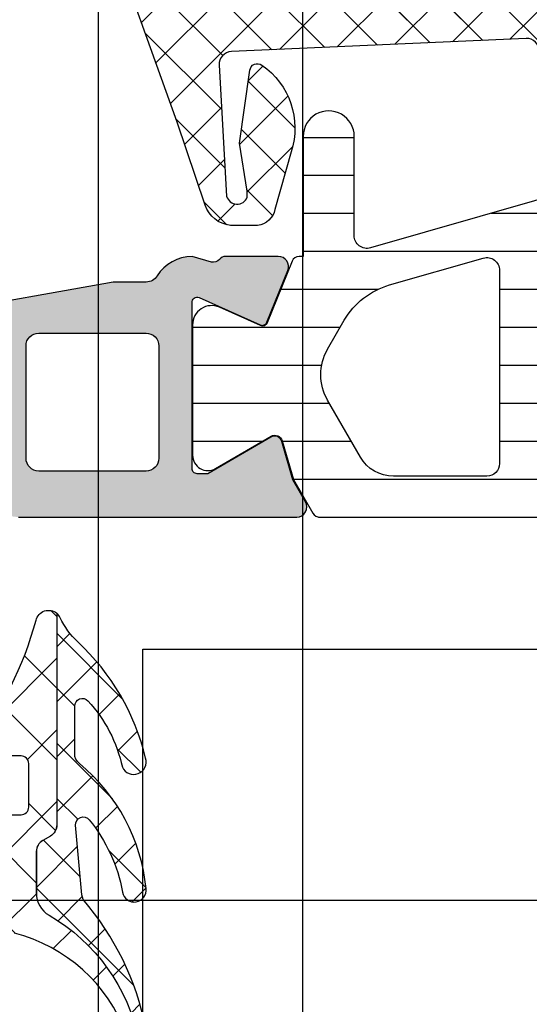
# Model space of a CAD drawing. Header units: millimetres. Extents: x 373037 to 682063, y 76092 to 274210.
# Tile 137 of 256: x 655061 to 655081, y 260763 to 260801. Entities that reach past the tile are written whole.
import ezdxf

# ---------------------------------------------------------------- set-up
doc = ezdxf.new("R2010")
doc.units = ezdxf.units.MM
doc.header["$LTSCALE"] = 100
doc.layers.add('PUDORYS', color=253, linetype='CONTINUOUS')

msp = doc.modelspace()

# ---------------------------------------------------------------- hatches: boundary and pattern name
at = {"layer": 'PUDORYS', "true_color": 0x939598}
h = msp.add_hatch(dxfattribs=at)
h.set_pattern_fill('ANSI37', color=252, scale=0.48, angle=-1.272221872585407e-14, style=0)
h.set_pattern_definition([(44.99999999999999, (655073.820155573, 260811.6649927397), (-1.077630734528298, 1.077630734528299), []), (135, (655073.820155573, 260811.6649927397), (-1.077630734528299, -1.077630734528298), [])])
edge = h.paths.add_edge_path(flags=16)
edge.add_line((655070.418878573, 260812.3292867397), (655070.518622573, 260813.7221407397))
edge.add_arc((655069.9201556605, 260813.7649982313), 0.5999995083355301, 355.9039194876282, 450.0000083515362)
edge.add_arc((655069.9201554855, 260813.7649982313), 0.5999995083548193, 89.99999164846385, 184.0960805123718)
edge.add_line((655069.321688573, 260813.7221407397), (655069.421432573, 260812.3292867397))
edge.add_arc((655069.9201555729, 260812.3650012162), 0.5000001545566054, 184.0960644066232, 355.9039355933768)
edge = h.paths.add_edge_path(flags=16)
edge.add_arc((655068.3201589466, 260809.1649931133), 0.4999996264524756, 359.9999571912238, 450.0000428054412)
edge.add_line((655068.320158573, 260809.6649927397), (655064.726473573, 260809.6649927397))
edge.add_arc((655064.726473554, 260809.1649924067), 0.5000003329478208, 89.9999978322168, 203.2180265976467)
edge.add_line((655064.266967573, 260808.9678767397), (655066.982845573, 260802.6367747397))
edge.add_arc((655067.4423509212, 260802.8338906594), 0.4999998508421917, 203.2180817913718, 272.5001106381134)
edge.add_line((655067.464161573, 260802.3343667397), (655068.3419685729, 260802.3726927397))
edge.add_arc((655068.3201590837, 260802.8722163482), 0.4999994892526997, 272.4999791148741, 360.0000448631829)
edge.add_line((655068.820158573, 260802.8722167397), (655068.820158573, 260809.1649927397))
edge = h.paths.add_edge_path(flags=16)
edge.add_line((655093.874077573, 260803.7568307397), (655098.022747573, 260812.6536837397))
edge.add_arc((655097.5695938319, 260812.8649928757), 0.4999998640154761, 334.9999920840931, 450.0000296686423)
edge.add_line((655097.569593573, 260813.3649927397), (655088.220158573, 260813.3649927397))
edge.add_arc((655088.2201581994, 260812.8649931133), 0.4999996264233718, 89.99995719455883, 180.0000428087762)
edge.add_line((655087.720158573, 260812.8649927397), (655087.720158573, 260803.7410697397))
edge.add_arc((655088.2201586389, 260803.7410699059), 0.5000000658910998, 180.000019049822, 272.5000272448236)
edge.add_line((655088.241968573, 260803.2415457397), (655093.442732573, 260803.4686157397))
edge.add_arc((655093.4209228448, 260803.9681411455), 0.5000012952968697, 272.4999974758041, 334.9999080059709)
edge = h.paths.add_edge_path(flags=16)
edge.add_arc((655085.0201589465, 260812.8649931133), 0.4999996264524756, 359.9999571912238, 450.0000428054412)
edge.add_line((655085.020158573, 260813.3649927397), (655077.8201585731, 260813.3649927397))
edge.add_arc((655077.8201581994, 260812.8649931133), 0.4999996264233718, 89.99995719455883, 180.0000428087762)
edge.add_line((655077.320158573, 260812.8649927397), (655077.320158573, 260811.6649927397))
edge.add_arc((655075.3201600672, 260811.6649912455), 1.999998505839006, -90.0000428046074, 4.2805441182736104e-05, ccw=False)
edge.add_line((655075.320158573, 260809.6649927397), (655071.520158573, 260809.6649927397))
edge.add_arc((655071.5201581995, 260809.1649931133), 0.4999996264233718, 89.99995719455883, 180.0000428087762)
edge.add_line((655071.020158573, 260809.1649927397), (655071.020158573, 260803.0119317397))
edge.add_arc((655071.520158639, 260803.011931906), 0.5000000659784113, 180.000019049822, 272.5000272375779)
edge.add_line((655071.541968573, 260802.5124077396), (655077.041968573, 260802.7525427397))
edge.add_arc((655077.0201590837, 260803.2520663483), 0.4999994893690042, 272.4999791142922, 360.0000448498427)
edge.add_line((655077.520158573, 260803.2520667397), (655077.520158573, 260808.5649927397))
edge.add_arc((655078.620158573, 260808.5649927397), 1.100000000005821, 0, 180, ccw=False)
edge.add_line((655079.720158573, 260808.5649927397), (655079.720158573, 260803.3917817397))
edge.add_arc((655080.2201586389, 260803.3917819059), 0.5000000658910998, 180.000019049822, 272.5000272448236)
edge.add_line((655080.241968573, 260802.8922577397), (655085.041968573, 260803.1018307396))
edge.add_arc((655085.0201590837, 260803.6013543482), 0.4999994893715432, 272.499979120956, 360.0000448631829)
edge.add_line((655085.520158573, 260803.6013547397), (655085.520158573, 260812.8649927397))
edge = h.paths.add_edge_path()
edge.add_line((655100.233211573, 260811.4785357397), (655096.135362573, 260802.6906697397))
edge.add_ellipse((655093.4164372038, 260803.9585272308), major_axis=(-3.00000296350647, 0), ratio=1, start_angle=92.50005883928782, end_angle=154.9999693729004, ccw=False)
edge.add_line((655093.547298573, 260800.9613797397), (655092.8983485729, 260800.9330457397))
edge.add_ellipse((655092.9201580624, 260800.4335221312), major_axis=(-0.4999994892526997, 0), ratio=1, start_angle=-87.5000208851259, end_angle=4.486318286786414e-05)
edge.add_line((655092.420158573, 260800.4335217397), (655092.420158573, 260799.4649927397))
edge.add_ellipse((655092.3201586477, 260799.464992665), major_axis=(-0.0999999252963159, 0), ratio=1, start_angle=89.99995719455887, end_angle=180.0000428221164, ccw=False)
edge.add_line((655092.320158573, 260799.3649927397), (655091.720158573, 260799.3649927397))
edge.add_ellipse((655091.7201584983, 260799.464992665), major_axis=(-0.09999992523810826, 0), ratio=1, start_angle=-4.2822116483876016e-05, end_angle=90.00004282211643, ccw=False)
edge.add_line((655091.6201585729, 260799.4649927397), (655091.6201585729, 260800.3680307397))
edge.add_ellipse((655091.120158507, 260800.3680305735), major_axis=(-0.5000000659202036, 0), ratio=1, start_angle=180.000019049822, end_angle=272.5000272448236)
edge.add_line((655091.098348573, 260800.8675547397), (655082.198054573, 260800.4737167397))
edge.add_ellipse((655082.2201586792, 260799.9742054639), major_axis=(-0.500000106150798, 0), ratio=1, start_angle=-87.46623077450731, end_angle=8.298944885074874e-05)
edge.add_line((655081.720158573, 260799.9742047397), (655081.720158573, 260799.3649927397))
edge.add_ellipse((655081.6201586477, 260799.364992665), major_axis=(-0.09999992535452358, 0), ratio=1, start_angle=89.99995721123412, end_angle=180.0000428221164, ccw=False)
edge.add_line((655081.6201585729, 260799.2649927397), (655081.0201585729, 260799.2649927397))
edge.add_ellipse((655081.0201584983, 260799.364992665), major_axis=(-0.09999992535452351, 0), ratio=1, start_angle=-4.28221164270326e-05, end_angle=90.00004277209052, ccw=False)
edge.add_line((655080.920158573, 260799.3649927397), (655080.920158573, 260799.8945547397))
edge.add_ellipse((655080.4201580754, 260799.8945550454), major_axis=(-0.500000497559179, 0), ratio=1, start_angle=179.9999649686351, end_angle=272.5336979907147)
edge.add_line((655080.398054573, 260800.3940667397), (655068.857829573, 260799.8834107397))
edge.add_ellipse((655068.8796391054, 260799.383886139), major_axis=(-0.5000004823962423, 0), ratio=1, start_angle=-87.50002091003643, end_angle=3.217057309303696)
edge.add_line((655068.380426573, 260799.3558267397), (655068.668989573, 260794.2220837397))
edge.add_ellipse((655069.0794075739, 260794.3376391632), major_axis=(-0.4263754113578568, 0), ratio=1, start_angle=15.72485447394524, end_angle=159.2410276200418)
edge.add_line((655069.478102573, 260794.1865157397), (655069.476862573, 260794.4191187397))
edge.add_line((655069.4768625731, 260794.4191187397), (655069.178724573, 260796.3016977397))
edge.add_line((655069.178724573, 260796.3016977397), (655069.579150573, 260799.1509827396))
edge.add_ellipse((655069.876231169, 260799.109232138), major_axis=(-0.2999999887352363, 0), ratio=1, start_angle=235.4022536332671, end_angle=352.00025595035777, ccw=False)
edge.add_ellipse((655068.3431177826, 260796.8866610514), major_axis=(-3.000047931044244, 0), ratio=1, start_angle=161.9915754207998, end_angle=235.40235871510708, ccw=False)
edge.add_line((655071.196196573, 260795.9591757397), (655070.562620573, 260793.7042847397))
edge.add_ellipse((655069.787408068, 260793.8652142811), major_axis=(-0.791740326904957, 0), ratio=1, start_angle=96.79834625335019, end_angle=168.2723102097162, ccw=False)
edge.add_line((655069.881130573, 260793.0790407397), (655068.822920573, 260793.0778197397))
edge.add_ellipse((655068.9520448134, 260794.2569059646), major_axis=(-1.186135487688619, 0), ratio=1, start_angle=18.655576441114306, end_angle=83.75032184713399, ccw=False)
edge.add_line((655067.828230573, 260793.8774867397), (655066.733897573, 260797.1188267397))
edge.add_line((655066.733897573, 260797.1188267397), (655063.844119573, 260805.1686217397))
edge.add_line((655063.844119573, 260805.1686217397), (655059.511310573, 260815.0664987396))
edge.add_ellipse((655059.9703195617, 260815.2647688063), major_axis=(-0.5000002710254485, 0), ratio=1, start_angle=-89.93342362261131, end_angle=23.362049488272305, ccw=False)
edge.add_line((655059.969738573, 260815.7647687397), (655060.5164395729, 260815.7654037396))
edge.add_ellipse((655060.5170198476, 260815.2654036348), major_axis=(-0.5000004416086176, 0), ratio=1, start_angle=203.9208245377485, end_angle=270.06649452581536, ccw=False)
edge.add_line((655060.974073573, 260815.4681407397), (655062.375829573, 260812.2641377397))
edge.add_ellipse((655063.2919706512, 260812.6649920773), major_axis=(-0.9999993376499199, 0), ratio=1, start_angle=23.63161472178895, end_angle=90.0000528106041)
edge.add_line((655063.291971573, 260811.6649927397), (655068.519913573, 260811.6649927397))
edge.add_line((655068.519913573, 260811.6649927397), (655068.5199225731, 260813.4644717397))
edge.add_line((655068.519922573, 260813.4644717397), (655068.005121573, 260813.6024137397))
edge.add_ellipse((655068.1198868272, 260813.8795677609), major_axis=(-0.2999756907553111, 0), ratio=1, start_angle=-22.50356669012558, end_angle=67.50629974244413, ccw=False)
edge.add_line((655067.842752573, 260813.9943807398), (655068.691919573, 260815.2645077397))
edge.add_ellipse((655069.5577837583, 260814.76478697), major_axis=(-0.9997207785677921, 0), ratio=1, start_angle=269.9923881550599, end_angle=330.00923930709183, ccw=False)
edge.add_line((655069.557916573, 260815.7645077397), (655070.282277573, 260815.7644767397))
edge.add_ellipse((655070.2820695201, 260814.7647389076), major_axis=(-0.9997378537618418, 0), ratio=1, start_angle=209.9913249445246, end_angle=269.98807632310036, ccw=False)
edge.add_line((655071.147943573, 260815.2644767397), (655071.997110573, 260813.9943807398))
edge.add_ellipse((655071.7199630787, 260813.8795688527), major_axis=(-0.2999875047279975, 0), ratio=1, start_angle=112.49860381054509, end_angle=202.5024061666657, ccw=False)
edge.add_line((655071.834756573, 260813.6024137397), (655071.319940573, 260813.4644417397))
edge.add_line((655071.319940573, 260813.4644417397), (655071.319932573, 260811.6649927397))
edge.add_line((655071.319932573, 260811.6649927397), (655074.5201595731, 260811.6649927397))
edge.add_ellipse((655074.520159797, 260811.9649925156), major_axis=(-0.2999997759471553, 0), ratio=1, start_angle=89.99995720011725, end_angle=180.0000427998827)
edge.add_line((655074.820159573, 260811.9649927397), (655074.820159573, 260815.2649887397))
edge.add_ellipse((655075.3201591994, 260815.2649891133), major_axis=(-0.4999996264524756, 0), ratio=1, start_angle=-90.00004280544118, end_angle=4.280877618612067e-05, ccw=False)
edge.add_line((655075.320159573, 260815.7649887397), (655102.2177815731, 260815.7649887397))
edge.add_line((655102.2177815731, 260815.7649887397), (655103.112899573, 260814.2145967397))
edge.add_ellipse((655102.6798870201, 260813.9645966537), major_axis=(-0.4999999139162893, 0), ratio=1, start_angle=90.00006334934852, end_angle=210.0000170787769, ccw=False)
edge.add_line((655102.679887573, 260813.4645967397), (655102.679887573, 260811.7672257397))
edge.add_line((655102.679887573, 260811.7672257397), (655100.686365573, 260811.7672257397))
edge.add_ellipse((655100.6863652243, 260811.2672254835), major_axis=(-0.5000002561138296, 0), ratio=1, start_angle=269.9999600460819, end_angle=334.9998714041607)
h = msp.add_hatch(dxfattribs=at)
h.set_pattern_fill('ANSI37', color=252, scale=0.48, angle=-1.272221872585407e-14, style=0)
h.set_pattern_definition([(44.99999999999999, (655073.820155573, 260811.6649925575), (-1.077630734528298, 1.077630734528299), []), (135, (655073.820155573, 260811.6649925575), (-1.077630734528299, -1.077630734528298), [])])
edge = h.paths.add_edge_path(flags=16)
edge.add_line((655070.418878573, 260812.3292865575), (655070.518622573, 260813.7221405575))
edge.add_arc((655069.9201556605, 260813.7649980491), 0.5999995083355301, 355.9039194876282, 450.0000083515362)
edge.add_arc((655069.9201554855, 260813.7649980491), 0.5999995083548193, 89.99999164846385, 184.0960805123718)
edge.add_line((655069.321688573, 260813.7221405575), (655069.421432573, 260812.3292865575))
edge.add_arc((655069.9201555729, 260812.365001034), 0.5000001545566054, 184.0960644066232, 355.9039355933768)
edge = h.paths.add_edge_path(flags=16)
edge.add_arc((655068.3201589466, 260809.1649929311), 0.4999996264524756, 359.9999571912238, 450.0000428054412)
edge.add_line((655068.320158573, 260809.6649925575), (655064.726473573, 260809.6649925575))
edge.add_arc((655064.726473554, 260809.1649922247), 0.5000003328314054, 89.9999978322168, 203.2180266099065)
edge.add_line((655064.266967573, 260808.9678765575), (655066.982845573, 260802.6367745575))
edge.add_arc((655067.4423509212, 260802.8338904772), 0.4999998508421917, 203.2180817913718, 272.5001106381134)
edge.add_line((655067.464161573, 260802.3343665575), (655068.3419685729, 260802.3726925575))
edge.add_arc((655068.3201590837, 260802.8722161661), 0.4999994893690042, 272.4999791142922, 360.0000448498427)
edge.add_line((655068.820158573, 260802.8722165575), (655068.820158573, 260809.1649925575))
edge = h.paths.add_edge_path(flags=16)
edge.add_line((655093.874077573, 260803.7568305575), (655098.022747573, 260812.6536835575))
edge.add_arc((655097.5695938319, 260812.8649926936), 0.4999998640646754, 334.9999920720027, 450.0000296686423)
edge.add_line((655097.569593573, 260813.3649925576), (655088.220158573, 260813.3649925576))
edge.add_arc((655088.2201581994, 260812.8649929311), 0.4999996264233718, 89.99995719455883, 180.0000428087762)
edge.add_line((655087.720158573, 260812.8649925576), (655087.720158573, 260803.7410695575))
edge.add_arc((655088.2201586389, 260803.7410697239), 0.5000000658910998, 180.0000190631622, 272.5000272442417)
edge.add_line((655088.241968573, 260803.2415455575), (655093.442732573, 260803.4686155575))
edge.add_arc((655093.4209228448, 260803.9681409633), 0.5000012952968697, 272.4999974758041, 334.9999080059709)
edge = h.paths.add_edge_path(flags=16)
edge.add_arc((655085.0201589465, 260812.8649929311), 0.4999996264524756, 359.9999571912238, 450.0000428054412)
edge.add_line((655085.020158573, 260813.3649925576), (655077.8201585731, 260813.3649925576))
edge.add_arc((655077.8201581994, 260812.8649929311), 0.4999996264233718, 89.99995719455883, 180.0000428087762)
edge.add_line((655077.320158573, 260812.8649925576), (655077.320158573, 260811.6649925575))
edge.add_arc((655075.3201600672, 260811.6649910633), 1.999998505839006, -90.0000428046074, 4.2805441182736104e-05, ccw=False)
edge.add_line((655075.320158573, 260809.6649925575), (655071.520158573, 260809.6649925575))
edge.add_arc((655071.5201581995, 260809.1649929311), 0.4999996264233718, 89.99995719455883, 180.0000428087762)
edge.add_line((655071.020158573, 260809.1649925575), (655071.020158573, 260803.0119315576))
edge.add_arc((655071.520158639, 260803.0119317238), 0.5000000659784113, 180.000019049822, 272.5000272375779)
edge.add_line((655071.541968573, 260802.5124075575), (655077.041968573, 260802.7525425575))
edge.add_arc((655077.0201590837, 260803.252066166), 0.4999994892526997, 272.4999791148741, 360.0000448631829)
edge.add_line((655077.520158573, 260803.2520665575), (655077.520158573, 260808.5649925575))
edge.add_arc((655078.620158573, 260808.5649925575), 1.100000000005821, 0, 180, ccw=False)
edge.add_line((655079.720158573, 260808.5649925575), (655079.720158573, 260803.3917815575))
edge.add_arc((655080.2201586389, 260803.3917817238), 0.5000000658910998, 180.0000190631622, 272.5000272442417)
edge.add_line((655080.241968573, 260802.8922575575), (655085.041968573, 260803.1018305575))
edge.add_arc((655085.0201590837, 260803.6013541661), 0.4999994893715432, 272.499979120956, 360.0000448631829)
edge.add_line((655085.520158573, 260803.6013545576), (655085.520158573, 260812.8649925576))
edge = h.paths.add_edge_path()
edge.add_line((655100.233211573, 260811.4785355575), (655096.135362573, 260802.6906695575))
edge.add_ellipse((655093.4164372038, 260803.9585270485), major_axis=(-3.00000296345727, 0), ratio=1, start_angle=92.50005883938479, end_angle=154.9999693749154, ccw=False)
edge.add_line((655093.547298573, 260800.9613795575), (655092.8983485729, 260800.9330455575))
edge.add_ellipse((655092.9201580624, 260800.4335219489), major_axis=(-0.4999994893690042, 0), ratio=1, start_angle=-87.50002088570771, end_angle=4.484984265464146e-05)
edge.add_line((655092.420158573, 260800.4335215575), (655092.420158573, 260799.4649925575))
edge.add_ellipse((655092.3201586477, 260799.4649924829), major_axis=(-0.09999992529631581, 0), ratio=1, start_angle=89.99995719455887, end_angle=180.0000427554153, ccw=False)
edge.add_line((655092.320158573, 260799.3649925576), (655091.720158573, 260799.3649925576))
edge.add_ellipse((655091.7201584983, 260799.4649924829), major_axis=(-0.09999992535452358, 0), ratio=1, start_angle=-4.2755415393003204e-05, end_angle=90.00004282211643, ccw=False)
edge.add_line((655091.6201585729, 260799.4649925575), (655091.6201585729, 260800.3680305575))
edge.add_ellipse((655091.120158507, 260800.3680303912), major_axis=(-0.5000000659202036, 0), ratio=1, start_angle=180.0000190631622, end_angle=272.5000272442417)
edge.add_line((655091.098348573, 260800.8675545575), (655082.198054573, 260800.4737165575))
edge.add_ellipse((655082.2201586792, 260799.9742052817), major_axis=(-0.500000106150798, 0), ratio=1, start_angle=-87.46623077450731, end_angle=8.298944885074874e-05)
edge.add_line((655081.720158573, 260799.9742045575), (655081.720158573, 260799.3649925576))
edge.add_ellipse((655081.6201586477, 260799.3649924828), major_axis=(-0.09999992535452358, 0), ratio=1, start_angle=89.99995721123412, end_angle=180.0000428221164, ccw=False)
edge.add_line((655081.6201585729, 260799.2649925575), (655081.0201585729, 260799.2649925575))
edge.add_ellipse((655081.0201584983, 260799.3649924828), major_axis=(-0.09999992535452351, 0), ratio=1, start_angle=-4.28221164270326e-05, end_angle=90.00004277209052, ccw=False)
edge.add_line((655080.920158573, 260799.3649925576), (655080.920158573, 260799.8945545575))
edge.add_ellipse((655080.4201580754, 260799.8945548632), major_axis=(-0.500000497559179, 0), ratio=1, start_angle=179.9999649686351, end_angle=272.5336979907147)
edge.add_line((655080.398054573, 260800.3940665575), (655068.857829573, 260799.8834105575))
edge.add_ellipse((655068.8796391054, 260799.3838859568), major_axis=(-0.5000004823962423, 0), ratio=1, start_angle=-87.50002091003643, end_angle=3.217057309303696)
edge.add_line((655068.380426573, 260799.3558265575), (655068.668989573, 260794.2220835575))
edge.add_ellipse((655069.0794075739, 260794.3376389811), major_axis=(-0.4263754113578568, 0), ratio=1, start_angle=15.72485447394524, end_angle=159.2410276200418)
edge.add_line((655069.478102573, 260794.1865155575), (655069.476862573, 260794.4191185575))
edge.add_line((655069.4768625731, 260794.4191185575), (655069.178724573, 260796.3016975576))
edge.add_line((655069.178724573, 260796.3016975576), (655069.579150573, 260799.1509825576))
edge.add_ellipse((655069.8762311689, 260799.109231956), major_axis=(-0.299999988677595, 0), ratio=1, start_angle=235.4022536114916, end_angle=352.00025594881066, ccw=False)
edge.add_ellipse((655068.3431177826, 260796.8866608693), major_axis=(-3.000047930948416, 0), ratio=1, start_angle=161.9915754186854, end_angle=235.4023587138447, ccw=False)
edge.add_line((655071.196196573, 260795.9591755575), (655070.562620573, 260793.7042845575))
edge.add_ellipse((655069.787408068, 260793.8652140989), major_axis=(-0.791740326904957, 0), ratio=1, start_angle=96.79834625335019, end_angle=168.2723102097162, ccw=False)
edge.add_line((655069.881130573, 260793.0790405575), (655068.822920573, 260793.0778195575))
edge.add_ellipse((655068.9520448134, 260794.2569057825), major_axis=(-1.186135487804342, 0), ratio=1, start_angle=18.655576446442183, end_angle=83.75032184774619, ccw=False)
edge.add_line((655067.828230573, 260793.8774865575), (655066.733897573, 260797.1188265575))
edge.add_line((655066.733897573, 260797.1188265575), (655063.844119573, 260805.1686215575))
edge.add_line((655063.844119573, 260805.1686215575), (655059.511310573, 260815.0664985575))
edge.add_ellipse((655059.9703195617, 260815.2647686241), major_axis=(-0.5000002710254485, 0), ratio=1, start_angle=-89.93342362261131, end_angle=23.362049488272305, ccw=False)
edge.add_line((655059.969738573, 260815.7647685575), (655060.5164395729, 260815.7654035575))
edge.add_ellipse((655060.5170198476, 260815.2654034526), major_axis=(-0.5000004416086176, 0), ratio=1, start_angle=203.9208245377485, end_angle=270.06649452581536, ccw=False)
edge.add_line((655060.974073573, 260815.4681405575), (655062.375829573, 260812.2641375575))
edge.add_ellipse((655063.2919706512, 260812.6649918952), major_axis=(-0.9999993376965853, 0), ratio=1, start_angle=23.63161472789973, end_angle=90.00005281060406)
edge.add_line((655063.291971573, 260811.6649925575), (655068.519913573, 260811.6649925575))
edge.add_line((655068.519913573, 260811.6649925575), (655068.5199225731, 260813.4644715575))
edge.add_line((655068.519922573, 260813.4644715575), (655068.005121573, 260813.6024135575))
edge.add_ellipse((655068.1198868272, 260813.8795675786), major_axis=(-0.2999756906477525, 0), ratio=1, start_angle=-22.503566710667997, end_angle=67.50629973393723, ccw=False)
edge.add_line((655067.842752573, 260813.9943805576), (655068.691919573, 260815.2645075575))
edge.add_ellipse((655069.5577837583, 260814.7647867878), major_axis=(-0.9997207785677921, 0), ratio=1, start_angle=269.9923881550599, end_angle=330.00923930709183, ccw=False)
edge.add_line((655069.557916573, 260815.7645075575), (655070.282277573, 260815.7644765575))
edge.add_ellipse((655070.2820695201, 260814.7647387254), major_axis=(-0.9997378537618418, 0), ratio=1, start_angle=209.9913249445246, end_angle=269.98807632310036, ccw=False)
edge.add_line((655071.147943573, 260815.2644765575), (655071.997110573, 260813.9943805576))
edge.add_ellipse((655071.7199630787, 260813.8795686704), major_axis=(-0.2999875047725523, 0), ratio=1, start_angle=112.49860381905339, end_angle=202.5024061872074, ccw=False)
edge.add_line((655071.834756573, 260813.6024135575), (655071.319940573, 260813.4644415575))
edge.add_line((655071.319940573, 260813.4644415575), (655071.319932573, 260811.6649925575))
edge.add_line((655071.319932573, 260811.6649925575), (655074.5201595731, 260811.6649925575))
edge.add_ellipse((655074.520159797, 260811.9649923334), major_axis=(-0.2999997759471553, 0), ratio=1, start_angle=89.99995720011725, end_angle=180.0000427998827)
edge.add_line((655074.820159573, 260811.9649925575), (655074.820159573, 260815.2649885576))
edge.add_ellipse((655075.3201591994, 260815.2649889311), major_axis=(-0.4999996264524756, 0), ratio=1, start_angle=-90.00004280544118, end_angle=4.280877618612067e-05, ccw=False)
edge.add_line((655075.320159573, 260815.7649885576), (655102.2177815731, 260815.7649885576))
edge.add_line((655102.2177815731, 260815.7649885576), (655103.112899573, 260814.2145965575))
edge.add_ellipse((655102.6798870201, 260813.9645964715), major_axis=(-0.4999999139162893, 0), ratio=1, start_angle=90.00006334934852, end_angle=210.0000170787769, ccw=False)
edge.add_line((655102.679887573, 260813.4645965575), (655102.679887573, 260811.7672255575))
edge.add_line((655102.679887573, 260811.7672255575), (655100.686365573, 260811.7672255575))
edge.add_ellipse((655100.6863652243, 260811.2672253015), major_axis=(-0.5000002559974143, 0), ratio=1, start_angle=269.9999600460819, end_angle=334.9998714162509)
h = msp.add_hatch(dxfattribs=at)
h.set_pattern_fill('ANSI31', color=252, scale=0.468, angle=-45.00000000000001, style=0)
h.set_pattern_definition([(360, (655055.820155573, 260781.6649927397), (6.060223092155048e-16, 1.4859), [])])
edge = h.paths.add_edge_path(flags=16)
edge.add_line((655073.908633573, 260784.0130927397), (655072.625271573, 260786.2358027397))
edge.add_ellipse((655074.3569965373, 260787.2356751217), major_axis=(-1.999654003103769, 0), ratio=1, start_angle=-29.999954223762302, end_angle=30.001501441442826, ccw=False)
edge.add_line((655072.625244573, 260788.2355007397), (655073.277372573, 260789.3650187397))
edge.add_ellipse((655075.8754527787, 260787.8650156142), major_axis=(-3.000005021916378, 0), ratio=1, start_angle=286.00005471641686, end_angle=329.9999864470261, ccw=False)
edge.add_line((655075.048536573, 260790.7488047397), (655078.719558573, 260791.8014527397))
edge.add_ellipse((655078.8573773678, 260791.3208217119), major_axis=(-0.5000002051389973, 0), ratio=1, start_angle=179.9992010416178, end_angle=286.00000720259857, ccw=False)
edge.add_line((655079.3573775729, 260791.3208147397), (655079.357267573, 260783.7630617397))
edge.add_ellipse((655078.8572677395, 260783.7630715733), major_axis=(-0.4999998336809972, 0), ratio=1, start_angle=89.99917878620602, end_angle=179.9988731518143, ccw=False)
edge.add_line((655078.857260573, 260783.2630717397), (655075.2076115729, 260783.2631277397))
edge.add_ellipse((655075.2076510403, 260784.763126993), major_axis=(-1.499999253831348, 0), ratio=1, start_angle=30.00152725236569, end_angle=89.9984924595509, ccw=False)
edge = h.paths.add_edge_path(flags=16)
edge.add_line((655080.957269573, 260783.7630437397), (655080.9573965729, 260792.0663737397))
edge.add_ellipse((655081.4573968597, 260792.0663654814), major_axis=(-0.5000002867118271, 0), ratio=1, start_angle=285.99994393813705, end_angle=359.9990536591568, ccw=False)
edge.add_line((655081.319578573, 260792.5469967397), (655087.272340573, 260794.2539237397))
edge.add_ellipse((655087.4101595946, 260793.7732930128), major_axis=(-0.4999999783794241, 0), ratio=1, start_angle=179.9990519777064, end_angle=286.00004169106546, ccw=False)
edge.add_line((655087.910159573, 260793.7732847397), (655087.909989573, 260783.7629307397))
edge.add_ellipse((655087.4099893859, 260783.7629429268), major_axis=(-0.5000001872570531, 0), ratio=1, start_angle=89.99910470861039, end_angle=179.9986034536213, ccw=False)
edge.add_line((655087.409981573, 260783.2629427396), (655081.457261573, 260783.2630327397))
edge.add_ellipse((655081.4572698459, 260783.7630330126), major_axis=(-0.5000002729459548, 0), ratio=1, start_angle=-0.0012292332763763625, end_angle=89.99905199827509, ccw=False)
edge = h.paths.add_edge_path(flags=16)
edge.add_line((655095.274293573, 260794.3120797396), (655097.108182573, 260791.1356897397))
edge.add_ellipse((655094.5101028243, 260789.6356898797), major_axis=(-3.000002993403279, 0), ratio=1, start_angle=149.9985082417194, end_angle=209.9999639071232, ccw=False)
edge.add_line((655097.1081425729, 260788.1356207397), (655094.727647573, 260784.0127377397))
edge.add_ellipse((655093.4286292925, 260784.7627734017), major_axis=(-1.500000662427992, 0), ratio=1, start_angle=89.99848282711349, end_angle=149.9984416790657, ccw=False)
edge.add_line((655093.428589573, 260783.2627727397), (655090.009975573, 260783.2628637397))
edge.add_ellipse((655090.009989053, 260783.7628632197), major_axis=(-0.4999994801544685, 0), ratio=1, start_angle=-0.001434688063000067, end_angle=89.99845530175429, ccw=False)
edge.add_line((655089.5099895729, 260783.7628757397), (655089.5101705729, 260794.0621907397))
edge.add_ellipse((655090.5101709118, 260794.062172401), major_axis=(-1.000000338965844, 0), ratio=1, start_angle=269.99847242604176, end_angle=359.99894927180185, ccw=False)
edge.add_line((655090.510197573, 260795.0621727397), (655093.975295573, 260795.0620797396))
edge.add_ellipse((655093.9752553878, 260793.562079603), major_axis=(-1.500000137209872, 0), ratio=1, start_angle=210.0000030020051, end_angle=269.9984650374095, ccw=False)
edge = h.paths.add_edge_path()
edge.add_line((655097.122099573, 260796.6619477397), (655090.569036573, 260796.6621697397))
edge.add_arc((655090.5688697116, 260791.6621720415), 4.999997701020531, 89.99808790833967, 106.0000237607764)
edge.add_line((655089.190681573, 260796.4684777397), (655074.304263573, 260792.1998667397))
edge.add_arc((655074.1664450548, 260792.6804970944), 0.4999994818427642, 179.9999260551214, 285.9999979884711, ccw=False)
edge.add_line((655073.666445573, 260792.6804977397), (655073.666445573, 260796.5638717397))
edge.add_arc((655072.666445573, 260796.5638917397), 1.000000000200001, 359.9988540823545, 539.9988540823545)
edge.add_line((655071.666445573, 260796.5639117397), (655071.6662575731, 260791.8655757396))
edge.add_line((655071.6662575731, 260791.8655757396), (655071.510205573, 260791.8655757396))
edge.add_arc((655071.5102049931, 260791.5655757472), 0.2999999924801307, 89.99988924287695, 158.02615412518)
edge.add_line((655071.231998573, 260791.6778307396), (655070.258811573, 260789.2659287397))
edge.add_arc((655070.0733403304, 260789.3407653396), 0.20000024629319, 245.85901776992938, 338.02620225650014, ccw=False)
edge.add_line((655069.991543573, 260789.1582567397), (655068.392858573, 260789.8747567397))
edge.add_arc((655068.0861203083, 260789.1903509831), 0.7499997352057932, 65.85894153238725, 180.0000185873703)
edge.add_line((655067.336120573, 260789.1903507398), (655067.336120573, 260784.0828017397))
edge.add_arc((655067.9361204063, 260784.082801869), 0.5999998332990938, 180.0000123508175, 300.1429248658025)
edge.add_line((655068.237415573, 260783.5639367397), (655070.409372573, 260784.8251527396))
edge.add_arc((655070.5600208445, 260784.5657200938), 0.3000003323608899, 16.000069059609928, 120.14303071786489, ccw=False)
edge.add_line((655070.848399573, 260784.6484117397), (655071.2826665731, 260783.1339397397))
edge.add_line((655071.2826665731, 260783.1339397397), (655072.045214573, 260781.8131677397))
edge.add_arc((655072.3050217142, 260781.9631684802), 0.2999999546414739, 210.000168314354, 272.4633047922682)
edge.add_line((655072.317915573, 260781.6634457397), (655096.307569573, 260781.6634457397))
edge.add_arc((655096.3275242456, 260781.9627814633), 0.3000001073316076, 266.1861237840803, 329.9998522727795)
edge.add_line((655096.587331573, 260781.8127807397), (655097.349899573, 260783.1335867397))
edge.add_line((655097.349899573, 260783.1335867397), (655097.7841665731, 260784.6480577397))
edge.add_arc((655098.0725456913, 260784.5653665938), 0.3000005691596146, 59.85708159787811, 164.0000432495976, ccw=False)
edge.add_line((655098.2231935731, 260784.8247997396), (655100.395149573, 260783.5635837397))
edge.add_arc((655100.6964452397, 260784.0824491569), 0.6000003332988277, 239.8570476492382, 359.9999601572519)
edge.add_line((655101.296445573, 260784.0824487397), (655101.296445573, 260793.9860487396))
edge.add_arc((655100.5464455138, 260793.9860494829), 0.750000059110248, 359.9999432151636, 474.1410202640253)
edge.add_line((655100.239707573, 260794.6704557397), (655098.641022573, 260793.9539557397))
edge.add_arc((655098.5592258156, 260794.1364643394), 0.2000002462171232, 201.9737977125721, 294.1409822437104, ccw=False)
edge.add_line((655098.373754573, 260794.0616277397), (655097.400295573, 260796.4742027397))
edge.add_arc((655097.1220897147, 260796.3619485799), 0.2999991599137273, 21.97373854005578, 89.99811721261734)
h = msp.add_hatch(color=252, dxfattribs=at)
edge = h.paths.add_edge_path(flags=16)
edge.add_line((655061.316370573, 260788.8648487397), (655065.516120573, 260788.8648487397))
edge.add_ellipse((655065.5161209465, 260788.3648491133), major_axis=(-0.4999996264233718, 0), ratio=1, start_angle=179.9999571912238, end_angle=270.0000428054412, ccw=False)
edge.add_line((655066.016120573, 260788.3648487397), (655066.016120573, 260783.9648247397))
edge.add_ellipse((655065.5161209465, 260783.9648243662), major_axis=(-0.4999996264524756, 0), ratio=1, start_angle=89.99995719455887, end_angle=180.0000428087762, ccw=False)
edge.add_line((655065.516120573, 260783.4648247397), (655061.316371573, 260783.4648247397))
edge.add_ellipse((655061.316372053, 260783.9648252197), major_axis=(-0.5000004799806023, 0), ratio=1, start_angle=5.500164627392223e-05, end_angle=89.99994499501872, ccw=False)
edge.add_line((655060.816371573, 260783.9648247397), (655060.816370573, 260788.3648487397))
edge.add_ellipse((655061.3163701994, 260788.3648491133), major_axis=(-0.4999996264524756, 0), ratio=1, start_angle=-90.00004280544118, end_angle=4.280877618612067e-05, ccw=False)
edge = h.paths.add_edge_path()
edge.add_line((655064.229774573, 260790.8632297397), (655057.466774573, 260789.6634697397))
edge.add_arc((655057.8161189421, 260787.6942181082), 1.999998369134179, 100.0595901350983, 180.0000392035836)
edge.add_line((655055.816120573, 260787.6942167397), (655055.816120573, 260783.5292437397))
edge.add_line((655055.816120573, 260783.5292437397), (655056.276401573, 260781.8114547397))
edge.add_arc((655056.469586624, 260781.8632186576), 0.1999999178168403, 195.0000386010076, 269.9999853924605)
edge.add_line((655056.469586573, 260781.6632187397), (655056.916120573, 260781.6632187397))
edge.add_arc((655056.9161209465, 260782.1632183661), 0.4999996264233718, 269.9999571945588, 360.0000428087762)
edge.add_line((655057.416120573, 260782.1632187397), (655057.416120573, 260787.4632187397))
edge.add_arc((655057.9161201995, 260787.4632191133), 0.4999996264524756, 89.99995719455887, 180.0000428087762, ccw=False)
edge.add_line((655057.916120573, 260787.9632187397), (655059.016370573, 260787.9632187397))
edge.add_arc((655059.016370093, 260787.4632182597), 0.5000004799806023, 5.500164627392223e-05, 89.99994499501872, ccw=False)
edge.add_line((655059.516370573, 260787.4632187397), (655059.516370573, 260786.4632187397))
edge.add_line((655059.516370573, 260786.4632187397), (655059.3163705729, 260786.4632187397))
edge.add_arc((655059.316370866, 260786.2632186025), 0.2000001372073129, 90.0000839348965, 195.0000054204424)
edge.add_line((655059.1231855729, 260786.2114547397), (655059.5163715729, 260784.7440667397))
edge.add_line((655059.516371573, 260784.7440667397), (655059.516371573, 260782.6632187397))
edge.add_arc((655060.516372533, 260782.6632196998), 1.000000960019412, 180.0000550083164, 269.9999449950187)
edge.add_line((655060.516371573, 260781.6632187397), (655071.4158735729, 260781.6632187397))
edge.add_arc((655071.4158738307, 260782.063219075), 0.400000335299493, 269.9999630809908, 389.9999168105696)
edge.add_line((655071.7622845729, 260782.2632187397), (655071.2641185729, 260783.1260667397))
edge.add_line((655071.2641185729, 260783.1260667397), (655070.8362485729, 260784.6182277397))
edge.add_arc((655070.5478697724, 260784.5355363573), 0.3000003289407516, 16.00001688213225, 120.1792412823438)
edge.add_line((655070.397057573, 260784.7948737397), (655067.931446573, 260783.3631387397))
edge.add_line((655067.931446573, 260783.3631387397), (655067.5110275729, 260783.3631387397))
edge.add_arc((655067.5075350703, 260783.5547070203), 0.1916001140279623, 177.4777781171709, 271.04445003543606, ccw=False)
edge.add_line((655067.316120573, 260783.5631387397), (655067.316120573, 260790.0525777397))
edge.add_arc((655067.5152871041, 260790.0708154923), 0.1999998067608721, 65.85905187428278, 185.2320045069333, ccw=False)
edge.add_line((655067.597083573, 260790.2533237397), (655069.980768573, 260789.1850027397))
edge.add_arc((655070.0625653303, 260789.3675113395), 0.2000002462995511, 245.8590177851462, 338.0262022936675)
edge.add_line((655070.248036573, 260789.2926747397), (655071.064396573, 260791.3159027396))
edge.add_arc((655070.6934546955, 260791.4655758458), 0.3999998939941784, 338.0261821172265, 450.0000175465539)
edge.add_line((655070.6934545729, 260791.8655757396), (655068.629307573, 260791.8655767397))
edge.add_arc((655068.6293067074, 260791.5655771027), 0.2999996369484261, 89.99983468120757, 142.0950865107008)
edge.add_arc((655068.1558871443, 260791.9341876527), 0.30000021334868, 254.0001379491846, 322.09534749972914, ccw=False)
edge.add_line((655068.073196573, 260791.6458087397), (655067.315307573, 260791.8631307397))
edge.add_arc((655067.3153071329, 260790.2631316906), 1.599999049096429, 89.99998424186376, 148.4076055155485)
edge.add_arc((655065.5265350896, 260791.3632637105), 0.4999999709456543, 270.0015450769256, 328.40766402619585, ccw=False)
edge.add_line((655065.526548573, 260790.8632637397), (655064.2297745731, 260790.8632297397))
h = msp.add_hatch(dxfattribs=at)
h.set_pattern_fill('ANSI37', color=252, scale=0.625, angle=-1.272221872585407e-14, style=0)
h.set_pattern_definition([(44.99999999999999, (655055.820155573, 260781.1649927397), (-1.403165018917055, 1.403165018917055), []), (135, (655055.820155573, 260781.1649927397), (-1.403165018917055, -1.403165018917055), [])])
edge = h.paths.add_edge_path()
edge.add_ellipse((655060.4407174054, 260772.2780772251), major_axis=(-5.039467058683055, 0), ratio=1, start_angle=4.964461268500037, end_angle=60.20821553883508)
edge.add_ellipse((655058.0859171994, 260768.1649927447), major_axis=(-0.3000000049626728, 0), ratio=1, start_angle=60.2078270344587, end_angle=89.99930740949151)
edge.add_line((655058.0859135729, 260767.8649927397), (655058.620197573, 260767.8649897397))
edge.add_ellipse((655058.6201988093, 260768.1649895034), major_axis=(-0.2999997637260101, 0), ratio=1, start_angle=89.9997638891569, end_angle=180.0000451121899)
edge.add_line((655058.920198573, 260768.1649897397), (655058.920198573, 260769.7149867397))
edge.add_ellipse((655059.2202092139, 260769.7149790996), major_axis=(-0.3000106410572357, 0), ratio=1, start_angle=270.00432394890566, end_angle=359.9985408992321, ccw=False)
edge.add_line((655059.220186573, 260770.0149897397), (655060.620168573, 260770.0150007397))
edge.add_ellipse((655060.6201657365, 260770.3149905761), major_axis=(-0.2999898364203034, 0), ratio=1, start_angle=90.00054173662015, end_angle=179.999649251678)
edge.add_line((655060.9201555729, 260770.3149887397), (655060.9201555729, 260772.0150007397))
edge.add_ellipse((655060.6201454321, 260772.0149935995), major_axis=(-0.3000101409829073, 0), ratio=1, start_angle=180.0013636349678, end_angle=269.9955805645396)
edge.add_line((655060.620168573, 260772.3150037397), (655059.056337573, 260772.3149927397))
edge.add_ellipse((655059.0234805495, 260772.6161518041), major_axis=(-0.3029461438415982, 0), ratio=1, start_angle=-13.48357729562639, end_angle=96.22645090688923, ccw=False)
edge.add_ellipse((655047.7075162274, 260781.3210749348), major_axis=(-14.00076634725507, 0), ratio=1, start_angle=141.9243799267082, end_angle=164.698267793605)
edge.add_ellipse((655061.6997540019, 260777.5143613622), major_axis=(-0.5004721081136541, 0), ratio=1, start_angle=230.1933656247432, end_angle=347.0823914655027, ccw=False)
edge.add_line((655062.020155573, 260777.8988287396), (655062.020155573, 260769.6155497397))
edge.add_ellipse((655061.5201558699, 260769.6155502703), major_axis=(-0.4999997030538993, 0), ratio=1, start_angle=119.99998034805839, end_angle=179.9999391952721, ccw=False)
edge.add_line((655061.770155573, 260769.1825377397), (655061.470155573, 260769.0093317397))
edge.add_ellipse((655061.7201552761, 260768.5763192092), major_axis=(-0.4999997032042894, 0), ratio=1, start_angle=299.9999803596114, end_angle=359.9999392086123)
edge.add_line((655061.220155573, 260768.5763197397), (655061.220155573, 260766.9469717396))
edge.add_ellipse((655062.220154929, 260766.9469709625), major_axis=(-0.9999993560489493, 0), ratio=1, start_angle=-4.452966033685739e-05, end_angle=59.94966113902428)
edge.add_ellipse((655058.0638281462, 260759.7625902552), major_axis=(-7.300023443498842, 0), ratio=1, start_angle=191.2855536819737, end_angle=239.9496454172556, ccw=False)
edge.add_ellipse((655065.1201651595, 260761.5778223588), major_axis=(-0.3999905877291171, 0), ratio=1, start_angle=20.501829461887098, end_angle=104.85297521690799, ccw=False)
edge.add_ellipse((655058.7710670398, 260759.2037554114), major_axis=(-6.378448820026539, 0), ratio=1, start_angle=200.5018745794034, end_angle=255.5474022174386)
edge.add_line((655060.362993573, 260765.3803547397), (655058.9522865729, 260765.7439417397))
edge.add_line((655058.952286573, 260765.7439417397), (655058.0895855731, 260765.9540547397))
edge.add_ellipse((655059.4201506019, 260771.2906774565), major_axis=(-5.499995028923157, 0), ratio=1, start_angle=-3.4201912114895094e-05, end_angle=76.00004503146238, ccw=False)
edge.add_line((655053.9201555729, 260771.2906807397), (655053.9201555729, 260783.7087087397))
edge.add_line((655053.9201555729, 260783.7087087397), (655054.207774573, 260785.0717657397))
edge.add_ellipse((655053.7185482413, 260785.1749983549), major_axis=(-0.4999993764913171, 0), ratio=1, start_angle=168.0846992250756, end_angle=229.716248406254)
edge.add_line((655054.041834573, 260785.5564237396), (655052.185226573, 260787.1300347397))
edge.add_ellipse((655052.6701560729, 260787.7021737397), major_axis=(-0.7499997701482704, 0), ratio=1, start_angle=-130.28370615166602, end_angle=49.71629384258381, ccw=False)
edge.add_line((655053.155085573, 260788.2743127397), (655055.466729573, 260786.3150267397))
edge.add_ellipse((655054.8201574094, 260785.5521751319), major_axis=(-0.9999990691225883, 0), ratio=1, start_angle=168.0847521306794, end_angle=229.7163013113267, ccw=False)
edge.add_line((655055.7986105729, 260785.3457107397), (655055.4201555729, 260783.5521737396))
edge.add_line((655055.4201555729, 260783.5521737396), (655055.4201555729, 260771.8419727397))
h = msp.add_hatch(dxfattribs=at)
h.set_pattern_fill('ANSI37', color=252, scale=0.48, angle=-1.272221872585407e-14, style=0)
h.set_pattern_definition([(44.99999999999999, (655055.820155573, 260781.1649927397), (-1.077630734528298, 1.077630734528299), []), (135, (655055.820155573, 260781.1649927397), (-1.077630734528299, -1.077630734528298), [])])
edge = h.paths.add_edge_path()
edge.add_arc((655063.2211548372, 260772.4038793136), 0.4999992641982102, 180.000065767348, 230.5926628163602, ccw=False)
edge.add_line((655062.7211555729, 260772.4038787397), (655062.7211555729, 260774.2659757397))
edge.add_arc((655063.0211557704, 260774.2659753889), 0.3000001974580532, 42.64215693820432, 179.99993300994, ccw=False)
edge.add_arc((655059.1473608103, 260770.6985606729), 5.566188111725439, 12.191032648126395, 42.64226110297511, ccw=False)
edge.add_arc((655065.0314370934, 260772.0818546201), 0.4897187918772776, 205.1172428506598, 377.0139722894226)
edge.add_arc((655056.6916792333, 260770.1359632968), 9.052420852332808, 13.34343871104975, 47.20667886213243)
edge.add_arc((655064.8795594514, 260778.9801400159), 2.999999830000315, 204.7549030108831, 227.2067131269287, ccw=False)
edge.add_arc((655061.7007533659, 260777.5143578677), 0.500475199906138, 24.75517574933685, 50.19356580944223)
edge.add_line((655062.021155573, 260777.8988287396), (655062.021155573, 260769.6155497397))
edge.add_arc((655061.5211558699, 260769.6155502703), 0.4999997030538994, 299.9999803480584, 359.999939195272, ccw=False)
edge.add_line((655061.771155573, 260769.1825377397), (655061.4711555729, 260769.0093317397))
edge.add_arc((655061.7211552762, 260768.5763192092), 0.4999997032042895, 119.9999803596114, 179.9999392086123)
edge.add_line((655061.2211555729, 260768.5763197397), (655061.2211555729, 260766.9469717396))
edge.add_arc((655062.221154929, 260766.9469709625), 0.9999993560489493, 179.9999554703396, 239.9496611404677)
edge.add_arc((655058.0648281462, 260759.7625902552), 7.300023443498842, 11.285553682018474, 59.94964541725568, ccw=False)
edge.add_arc((655065.1211652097, 260761.5778228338), 0.3999910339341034, 284.8529508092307, 375.0012766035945)
edge.add_arc((655054.6016611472, 260759.4511023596), 11.13157184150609, 11.55765778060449, 40.58696127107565)
edge.add_line((655063.055192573, 260766.6933187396), (655062.997491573, 260766.8855357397))
edge.add_line((655062.997491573, 260766.8855357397), (655062.7596535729, 260769.6027427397))
edge.add_arc((655063.0585108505, 260769.6289017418), 0.2999999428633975, 39.03095114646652, 185.0023550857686, ccw=False)
edge.add_arc((655058.3782847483, 260765.8347297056), 6.324969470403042, 10.479970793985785, 39.031033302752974, ccw=False)
edge.add_arc((655065.0561205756, 260767.0636070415), 0.4650353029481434, 189.7079737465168, 367.5281371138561)
edge.add_arc((655058.2997882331, 260766.41410822), 7.252239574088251, 5.6216716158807, 50.59248911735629)

# ---------------------------------------------------------------- linework, layer by layer
at = {"layer": 'PUDORYS', "color": 252, "ltscale": 15, "true_color": 0x939598}
for points in [[(655063.636877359, 249619.1544343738), (681589.639597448, 249619.1544343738), (681589.639597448, 273245.1544306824), (655063.636877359, 273245.1544306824)], [(681581.6396141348, 273237.1544306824), (655071.6368773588, 273237.1544306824), (655071.6368773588, 249627.1544343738), (681581.6396141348, 249627.1544343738)], [(655133.820100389, 260766.6650207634), (655133.820100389, 260838.6649925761), (655048.8201283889, 260838.6649925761), (655048.8201283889, 260766.6650207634)], [(655065.3841635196, 260307.8288373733), (655065.3841635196, 260776.4904930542), (655109.3841635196, 260776.4904930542), (655109.3841635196, 260307.8288373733)]]:
    msp.add_lwpolyline(points, close=True, dxfattribs=at)
at = {"layer": 'PUDORYS', "color": 252, "true_color": 0x939598, "extrusion": (0, 0, -1)}
for points in [[(-655080.920158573, 260799.8945547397, -0.427226), (-655080.398054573, 260800.3940667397), (-655068.857829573, 260799.8834107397), (-655068.857829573, 260799.8834107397, -0.417884), (-655068.380426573, 260799.3558267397), (-655068.668989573, 260794.2220837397), (-655068.668989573, 260794.2220837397, -0.723322), (-655069.478102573, 260794.1865157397), (-655069.4768625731, 260794.4191187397), (-655069.178724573, 260796.3016977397), (-655069.579150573, 260799.1509827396), (-655069.579150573, 260799.1509827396, 0.557725), (-655070.046574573, 260799.3561797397, 0.331739), (-655071.196196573, 260795.9591757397), (-655070.562620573, 260793.7042847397), (-655070.562620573, 260793.7042847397, 0.322384), (-655069.881130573, 260793.0790407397), (-655068.822920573, 260793.0778197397), (-655068.822920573, 260793.0778197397, 0.291922), (-655067.828230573, 260793.8774867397), (-655066.733897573, 260797.1188267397), (-655063.844119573, 260805.1686217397)], [(-655080.920158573, 260799.8945545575, -0.427226), (-655080.398054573, 260800.3940665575), (-655068.857829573, 260799.8834105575), (-655068.857829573, 260799.8834105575, -0.417884), (-655068.380426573, 260799.3558265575), (-655068.668989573, 260794.2220835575), (-655068.668989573, 260794.2220835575, -0.723322), (-655069.478102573, 260794.1865155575), (-655069.4768625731, 260794.4191185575), (-655069.178724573, 260796.3016975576), (-655069.579150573, 260799.1509825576), (-655069.579150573, 260799.1509825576, 0.557725), (-655070.046574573, 260799.3561795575, 0.331739), (-655071.196196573, 260795.9591755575), (-655070.562620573, 260793.7042845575), (-655070.562620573, 260793.7042845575, 0.322384), (-655069.881130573, 260793.0790405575), (-655068.822920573, 260793.0778195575), (-655068.822920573, 260793.0778195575, 0.291922), (-655067.828230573, 260793.8774865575), (-655066.733897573, 260797.1188265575), (-655063.844119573, 260805.1686215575)], [(-655058.728884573, 260772.6867887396, -0.0996982), (-655061.211947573, 260777.6262417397, 0.559391), (-655062.020155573, 260777.8988287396), (-655062.020155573, 260769.6155497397), (-655062.020155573, 260769.6155497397, 0.267949), (-655061.770155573, 260769.1825377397), (-655061.470155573, 260769.0093317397), (-655061.470155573, 260769.0093317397, -0.267949), (-655061.220155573, 260768.5763197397), (-655061.220155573, 260766.9469717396), (-655061.220155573, 260766.9469717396, -0.267714), (-655061.719394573, 260766.0813857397, 0.215587), (-655065.222698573, 260761.1911967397, 0.385623)], [(-655059.220186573, 260770.0149897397), (-655060.620168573, 260770.0150007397), (-655060.620168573, 260770.0150007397, -0.414209), (-655060.9201555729, 260770.3149887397), (-655060.9201555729, 260772.0150007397), (-655060.9201555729, 260772.0150007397, -0.414184), (-655060.620168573, 260772.3150037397), (-655059.056337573, 260772.3149927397)], [(-655064.745509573, 260761.4377307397, -0.244909), (-655060.362993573, 260765.3803547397)]]:
    msp.add_lwpolyline(points, format="xyb", dxfattribs=at)
at = {"layer": 'PUDORYS', "color": 252, "true_color": 0x939598}
for points in [[(655089.190681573, 260796.4684777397), (655074.304263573, 260792.1998667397), (655074.304263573, 260792.1998667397, -0.498582), (655073.666445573, 260792.6804977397), (655073.666445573, 260796.5638717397), (655073.666445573, 260796.5638717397, 1), (655071.666445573, 260796.5639117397), (655071.6662575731, 260791.8655757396), (655071.5102055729, 260791.8655757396), (655071.5102055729, 260791.8655757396, 0.305856), (655071.231998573, 260791.6778307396), (655070.258811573, 260789.2659287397), (655070.258811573, 260789.2659287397, -0.425336), (655069.991543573, 260789.1582567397), (655068.392858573, 260789.8747567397), (655068.392858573, 260789.8747567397, 0.543753), (655067.336120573, 260789.1903507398), (655067.336120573, 260784.0828017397), (655067.336120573, 260784.0828017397, 0.578182), (655068.237415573, 260783.5639367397), (655070.409372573, 260784.8251527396), (655070.409372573, 260784.8251527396, -0.488505), (655070.848399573, 260784.6484117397), (655071.2826665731, 260783.1339397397), (655072.0452145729, 260781.8131677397), (655072.0452145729, 260781.8131677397, 0.279502), (655072.317915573, 260781.6634457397), (655096.3075695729, 260781.6634457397)], [(655060.516371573, 260781.6632187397), (655071.4158735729, 260781.6632187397), (655071.4158735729, 260781.6632187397, 0.57735), (655071.7622845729, 260782.2632187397), (655071.2641185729, 260783.1260667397), (655070.8362485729, 260784.6182277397), (655070.8362485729, 260784.6182277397, 0.488701), (655070.397057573, 260784.7948737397), (655067.931446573, 260783.3631387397), (655067.5110275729, 260783.3631387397), (655067.5110275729, 260783.3631387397, -0.432566), (655067.316120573, 260783.5631387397), (655067.316120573, 260790.0525777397), (655067.316120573, 260790.0525777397, -0.573708), (655067.597083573, 260790.2533237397), (655069.980768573, 260789.1850027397), (655069.980768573, 260789.1850027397, 0.425336), (655070.248036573, 260789.2926747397), (655071.064396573, 260791.3159027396), (655071.064396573, 260791.3159027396, 0.531563), (655070.6934545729, 260791.8655757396), (655068.629307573, 260791.8655767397), (655068.629307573, 260791.8655767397, 0.231306), (655068.392597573, 260791.7498827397, -0.306185), (655068.073196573, 260791.6458087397), (655067.315307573, 260791.8631307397), (655067.315307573, 260791.8631307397, 0.260516), (655065.952433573, 260791.1013277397, -0.260509), (655065.526548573, 260790.8632637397), (655064.229774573, 260790.8632297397), (655064.229774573, 260790.8632297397), (655057.466774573, 260789.6634697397)], [(655065.507524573, 260761.6813567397, 0.127346), (655063.055192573, 260766.6933187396), (655062.997491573, 260766.8855357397), (655062.7596535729, 260769.6027427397), (655062.7596535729, 260769.6027427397, -0.739768), (655063.291552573, 260769.8178237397, -0.125226), (655064.597744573, 260766.9851897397, 0.981156), (655065.517147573, 260767.1245327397, 0.19878), (655062.903740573, 260772.0175537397), (655062.903740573, 260772.0175537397, -0.224409), (655062.7211555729, 260772.4038787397), (655062.7211555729, 260774.2659757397), (655062.7211555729, 260774.2659757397, -0.683163), (655063.241835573, 260774.4692007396, -0.133656), (655064.588025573, 260771.8739827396, 0.931673), (655065.499722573, 260772.2251487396, 0.148841), (655062.841493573, 260776.7787117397, -0.0982791), (655062.155237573, 260777.7239277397, 0.111454), (655062.021155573, 260777.8988287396), (655062.021155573, 260769.6155497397), (655062.021155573, 260769.6155497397, -0.267949), (655061.771155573, 260769.1825377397), (655061.4711555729, 260769.0093317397), (655061.4711555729, 260769.0093317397, 0.267949), (655061.2211555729, 260768.5763197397), (655061.2211555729, 260766.9469717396), (655061.2211555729, 260766.9469717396, 0.267714), (655061.7203945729, 260766.0813857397, -0.215587), (655065.223698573, 260761.1911967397, 0.414972)]]:
    msp.add_lwpolyline(points, format="xyb", dxfattribs=at)
at = {"layer": 'PUDORYS', "color": 252, "true_color": 0x939598, "extrusion": (0, 0, -1)}
for points in [[(-655073.908633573, 260784.0130927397), (-655072.625271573, 260786.2358027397), (-655072.625271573, 260786.2358027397, 0.267956), (-655072.625244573, 260788.2355007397), (-655073.277372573, 260789.3650187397), (-655073.277372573, 260789.3650187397, 0.19438), (-655075.048536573, 260790.7488047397), (-655078.719558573, 260791.8014527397), (-655078.719558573, 260791.8014527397, 0.498586), (-655079.3573775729, 260791.3208147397), (-655079.357267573, 260783.7630617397), (-655079.357267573, 260783.7630617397, 0.414212), (-655078.857260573, 260783.2630717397), (-655075.2076115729, 260783.2631277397), (-655075.2076115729, 260783.2631277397, 0.267935), (-655073.908633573, 260784.0130927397)], [(-655061.316370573, 260788.8648487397), (-655065.516120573, 260788.8648487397), (-655065.516120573, 260788.8648487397, 0.414214), (-655066.016120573, 260788.3648487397), (-655066.016120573, 260783.9648247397), (-655066.016120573, 260783.9648247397, 0.414214), (-655065.516120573, 260783.4648247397), (-655061.316371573, 260783.4648247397), (-655061.316371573, 260783.4648247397, 0.414213), (-655060.816371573, 260783.9648247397), (-655060.816370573, 260788.3648487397), (-655060.816370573, 260788.3648487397, 0.414214), (-655061.316370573, 260788.8648487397)]]:
    msp.add_lwpolyline(points, format="xyb", close=True, dxfattribs=at)
at = {"layer": 'PUDORYS', "color": 252, "true_color": 0x939598}
msp.add_lwpolyline([(655065.3842437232, 260388.7997161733), (655065.3842437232, 260776.4904930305), (655109.3842437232, 260776.4904930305), (655109.3842437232, 260388.7997161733), (655109.3842437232, 260307.8288373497), (655065.3842437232, 260307.8288373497)], close=True, dxfattribs=at)

doc.saveas('drawing.dxf')
